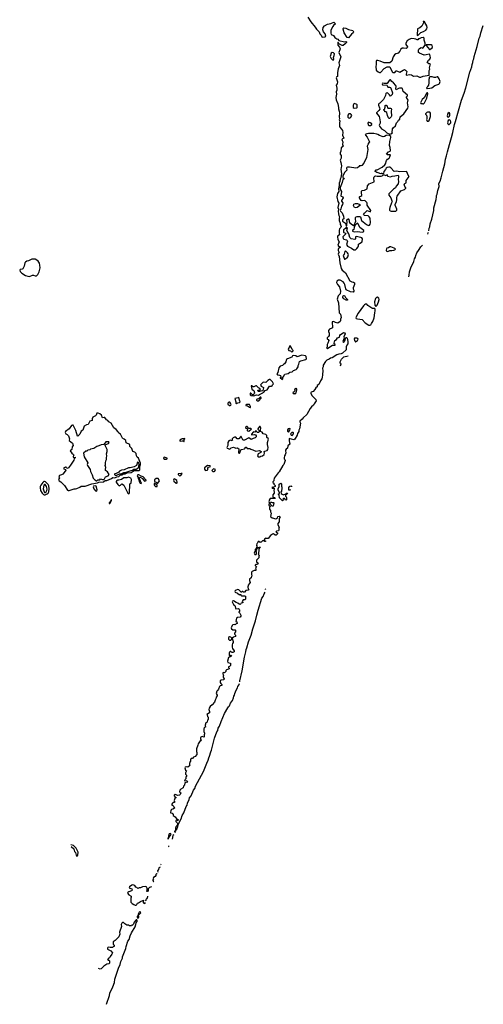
# Model space of a CAD drawing. Extents: x 2293830 to 2387798, y 66850 to 233222.
# Tile 1 of 192: x 2320547 to 2330737, y 66850 to 88515. Entities that reach past the tile are written whole.
import ezdxf

# ---------------------------------------------------------------- set-up
doc = ezdxf.new("R2010")
doc.units = 0

msp = doc.modelspace()

# ---------------------------------------------------------------- linework, layer by layer
at = {"layer": '0CON05XD'}
for points in [[(2326881, 88571), (2326946, 88465), (2327045, 88353), (2327068, 88305), (2327126, 88246), (2327147, 88205), (2327172, 88175), (2327188, 88138), (2327205, 88131), (2327255, 88139), (2327276, 88154), (2327261, 88201), (2327223, 88245), (2327208, 88295), (2327216, 88344), (2327248, 88382), (2327315, 88414), (2327385, 88429), (2327455, 88458), (2327460, 88455), (2327490, 88425), (2327442, 88388), (2327433, 88365), (2327383, 88287)], [(2329285, 88170), (2329305, 88172), (2329364, 88236), (2329424, 88256), (2329474, 88286), (2329493, 88315), (2329500, 88345), (2329495, 88380), (2329450, 88455), (2329450, 88465), (2329437, 88477), (2329412, 88475), (2329422, 88445), (2329387, 88373), (2329342, 88335), (2329293, 88315), (2329283, 88175), (2329285, 88170)], [(2327383, 88287), (2327386, 88215), (2327395, 88186), (2327446, 88166), (2327475, 88122), (2327515, 88090), (2327538, 88088), (2327565, 88060), (2327685, 88030), (2327716, 88036), (2327732, 88025), (2327732, 88015), (2327704, 87985), (2327655, 87947), (2327635, 87948), (2327573, 87973), (2327562, 87982), (2327548, 88018), (2327540, 88015), (2327542, 87955), (2327575, 87910), (2327588, 87875), (2327585, 87850), (2327560, 87795), (2327607, 87695), (2327564, 87566), (2327574, 87505), (2327544, 87435), (2327530, 87355), (2327534, 87275), (2327530, 87265), (2327507, 87253), (2327500, 87235), (2327532, 87145), (2327528, 87105), (2327504, 87075), (2327516, 87005), (2327516, 86965), (2327506, 86925), (2327511, 86875), (2327498, 86805), (2327504, 86754), (2327542, 86662), (2327554, 86585), (2327551, 86555), (2327571, 86505), (2327579, 86455), (2327569, 86375), (2327576, 86335), (2327568, 86315), (2327587, 86285), (2327574, 86246), (2327576, 86165), (2327581, 86151), (2327624, 86105), (2327641, 86075), (2327649, 86035), (2327644, 85975), (2327673, 85905), (2327641, 85890), (2327631, 85875), (2327634, 85855), (2327651, 85825), (2327646, 85765), (2327654, 85735), (2327646, 85715), (2327613, 85697), (2327604, 85625), (2327591, 85585), (2327593, 85555), (2327614, 85525), (2327610, 85465), (2327592, 85425), (2327608, 85375), (2327618, 85302), (2327616, 85256), (2327606, 85224), (2327618, 85125), (2327611, 85085), (2327606, 85035), (2327588, 85002), (2327584, 84955), (2327569, 84921), (2327569, 84865), (2327558, 84795), (2327561, 84735), (2327532, 84688), (2327518, 84615), (2327539, 84515), (2327559, 84475), (2327538, 84385), (2327552, 84345), (2327545, 84305), (2327553, 84243), (2327561, 84205), (2327577, 84175), (2327571, 84145), (2327572, 84095), (2327591, 84035), (2327591, 84005), (2327606, 83985), (2327612, 83965), (2327605, 83941), (2327578, 83912), (2327568, 83885), (2327568, 83825), (2327578, 83782), (2327543, 83757), (2327535, 83735), (2327539, 83675), (2327572, 83625), (2327541, 83555), (2327552, 83532), (2327573, 83523), (2327590, 83515), (2327593, 83505), (2327558, 83482), (2327546, 83464), (2327547, 83435), (2327569, 83395), (2327551, 83375), (2327548, 83355), (2327566, 83306), (2327584, 83164), (2327610, 83040), (2327635, 83005), (2327666, 82985), (2327705, 82948), (2327805, 82769), (2327845, 82746), (2327885, 82737), (2327903, 82723), (2327909, 82685), (2327877, 82615), (2327878, 82595), (2327892, 82565), (2327892, 82545), (2327875, 82522), (2327815, 82528), (2327725, 82573), (2327713, 82595), (2327696, 82686), (2327681, 82721), (2327658, 82748), (2327592, 82782), (2327555, 82785), (2327518, 82762), (2327512, 82732), (2327529, 82685), (2327575, 82635), (2327599, 82545), (2327593, 82485), (2327549, 82441), (2327525, 82365), (2327557, 82287), (2327571, 82065), (2327597, 82035), (2327609, 81995), (2327610, 81965), (2327596, 81925), (2327599, 81891), (2327592, 81875), (2327542, 81838), (2327491, 81851), (2327445, 81872), (2327418, 81865), (2327422, 81735), (2327410, 81725), (2327355, 81705), (2327332, 81675), (2327334, 81655), (2327352, 81615), (2327350, 81565), (2327338, 81542), (2327308, 81515), (2327308, 81495), (2327310, 81485), (2327330, 81475), (2327342, 81455), (2327322, 81395), (2327303, 81365), (2327308, 81315), (2327290, 81285), (2327315, 81280), (2327406, 81344), (2327425, 81350), (2327475, 81350), (2327482, 81355), (2327483, 81365), (2327462, 81382), (2327456, 81395), (2327463, 81427), (2327477, 81453), (2327508, 81475), (2327535, 81511), (2327575, 81529), (2327587, 81565), (2327600, 81585), (2327655, 81626), (2327665, 81630), (2327684, 81624), (2327698, 81605), (2327674, 81536), (2327678, 81505), (2327653, 81435), (2327655, 81420), (2327665, 81410), (2327695, 81448), (2327715, 81520), (2327735, 81520), (2327747, 81507), (2327763, 81435), (2327758, 81385), (2327735, 81352), (2327720, 81315), (2327722, 81248), (2327642, 81175), (2327615, 81161), (2327565, 81157), (2327515, 81142), (2327415, 81077), (2327375, 81070), (2327352, 81045), (2327299, 81021), (2327267, 80993), (2327218, 80912), (2327216, 80875), (2327202, 80845), (2327212, 80785), (2327200, 80705), (2327199, 80635), (2327191, 80609), (2327159, 80565), (2327119, 80491), (2327088, 80465), (2327084, 80435), (2327053, 80417), (2327032, 80375), (2326996, 80335), (2326954, 80316), (2326946, 80305), (2326948, 80288), (2326979, 80239), (2327057, 80155), (2327060, 80125), (2327017, 80063), (2327005, 80032), (2326962, 79998), (2326932, 79958), (2326856, 79825), (2326775, 79755), (2326757, 79723), (2326708, 79682), (2326704, 79665), (2326716, 79634), (2326694, 79515), (2326682, 79485), (2326686, 79455), (2326655, 79413), (2326643, 79375), (2326592, 79285), (2326575, 79271), (2326518, 79282), (2326472, 79298), (2326467, 79245), (2326482, 79175), (2326442, 79138), (2326432, 79085), (2326403, 79067), (2326387, 79045), (2326386, 79025), (2326396, 78985), (2326382, 78938), (2326367, 78915), (2326359, 78875), (2326361, 78855), (2326377, 78835), (2326380, 78815), (2326354, 78726), (2326332, 78705), (2326251, 78569), (2326227, 78545), (2326143, 78425), (2326130, 78385), (2326130, 78365), (2326112, 78345), (2326113, 78333), (2326130, 78315), (2326130, 78295), (2326160, 78265), (2326160, 78245), (2326122, 78228), (2326115, 78220), (2326105, 78230), (2326090, 78225), (2326095, 78210), (2326135, 78210), (2326140, 78205), (2326140, 78175), (2326130, 78165), (2326130, 78145), (2326140, 78135), (2326140, 78095), (2326113, 78057), (2326110, 78015), (2326125, 78000), (2326155, 78000), (2326160, 77985), (2326155, 77980), (2326053, 77977), (2326030, 77945), (2326030, 77925), (2326022, 77915), (2326030, 77895), (2326030, 77855), (2326020, 77845), (2326020, 77825), (2326050, 77815), (2326050, 77805), (2326040, 77795), (2326040, 77745), (2326060, 77715), (2326060, 77685), (2326070, 77675), (2326072, 77655), (2326060, 77585), (2326095, 77552), (2326175, 77530), (2326193, 77537), (2326210, 77555), (2326220, 77585), (2326255, 77590), (2326270, 77575), (2326253, 77537), (2326252, 77465), (2326224, 77426), (2326220, 77405), (2326248, 77345), (2326240, 77335), (2326242, 77288), (2326235, 77270), (2326195, 77260), (2326180, 77245), (2326195, 77240), (2326210, 77225), (2326210, 77205), (2326200, 77195), (2326200, 77185), (2326185, 77170), (2326165, 77170), (2326125, 77200), (2326105, 77198), (2326057, 77165), (2326005, 77100), (2325975, 77100), (2325965, 77110), (2325930, 77085), (2325920, 77065), (2325920, 77050), (2325945, 77050), (2325950, 77045), (2325948, 77032), (2325932, 77032), (2325920, 77050), (2325885, 77050), (2325855, 77020), (2325845, 77020), (2325835, 77010), (2325805, 77030), (2325785, 77030), (2325768, 76992), (2325760, 76985), (2325750, 76955), (2325753, 76943), (2325770, 76925), (2325760, 76915), (2325748, 76882), (2325720, 76855), (2325722, 76825), (2325700, 76775), (2325715, 76750), (2325742, 76748), (2325752, 76765), (2325752, 76795), (2325740, 76835), (2325757, 76853), (2325762, 76878), (2325785, 76900), (2325805, 76900), (2325815, 76910), (2325840, 76905), (2325812, 76878), (2325802, 76855), (2325798, 76762), (2325790, 76755), (2325810, 76735), (2325810, 76725), (2325800, 76715), (2325800, 76675), (2325750, 76625), (2325752, 76582), (2325765, 76570), (2325778, 76568), (2325788, 76555), (2325775, 76530), (2325735, 76530), (2325720, 76515), (2325720, 76505), (2325750, 76475), (2325747, 76463), (2325730, 76445), (2325740, 76435), (2325740, 76395), (2325698, 76392), (2325655, 76370), (2325643, 76357), (2325640, 76305), (2325648, 76295), (2325636, 76234), (2325600, 76205), (2325600, 76175), (2325612, 76128), (2325570, 76075), (2325570, 76055), (2325560, 76035), (2325562, 76018)], [(2327775, 88113), (2327744, 88124), (2327680, 88225), (2327659, 88305), (2327660, 88320), (2327674, 88336), (2327715, 88329), (2327775, 88301), (2327870, 88275), (2327880, 88265), (2327886, 88245), (2327877, 88225), (2327842, 88198), (2327775, 88113)], [(2329540, 83869), (2329544, 83925), (2329559, 83955), (2329570, 84025), (2329607, 84125), (2329653, 84315), (2329649, 84375), (2329701, 84555), (2329710, 84615), (2329709, 84645), (2329725, 84675), (2329739, 84755), (2329765, 84842), (2329763, 84907), (2329792, 84958), (2329814, 85035), (2329846, 85185), (2329891, 85345), (2329904, 85445), (2329930, 85520), (2329947, 85605), (2329998, 85772), (2330035, 85925), (2330071, 86035), (2330105, 86208), (2330127, 86273), (2330257, 86743), (2330316, 86895), (2330353, 87015), (2330445, 87359), (2330483, 87477), (2330491, 87525), (2330510, 87575), (2330514, 87625), (2330528, 87655), (2330537, 87705), (2330606, 87925), (2330649, 88105), (2330668, 88152), (2330684, 88225), (2330737, 88389)], [(2329338, 87248), (2329365, 87252), (2329415, 87272), (2329548, 87292), (2329550, 87395), (2329562, 87425), (2329557, 87455), (2329570, 87515), (2329578, 87525), (2329555, 87540), (2329542, 87542), (2329500, 87575), (2329532, 87625), (2329561, 87649), (2329576, 87684), (2329572, 87715), (2329559, 87749), (2329545, 87757), (2329485, 87739), (2329435, 87736), (2329332, 87775), (2329316, 87795), (2329312, 87845), (2329321, 87869), (2329335, 87882), (2329375, 87900), (2329405, 87890), (2329460, 87955), (2329462, 87995), (2329438, 88065), (2329436, 88106), (2329415, 88122), (2329375, 88118), (2329325, 88090), (2329315, 88090), (2329295, 88070), (2329285, 88070), (2329255, 88088), (2329215, 88096), (2329155, 88098), (2329105, 88082), (2329065, 88050), (2329034, 87995), (2329036, 87965), (2329070, 87915), (2329062, 87895), (2329045, 87883), (2328985, 87890), (2328955, 87886), (2328927, 87863), (2328906, 87825), (2328863, 87777), (2328845, 87767), (2328815, 87762), (2328785, 87739), (2328754, 87695), (2328724, 87605), (2328685, 87566), (2328555, 87566), (2328470, 87605), (2328417, 87617), (2328393, 87615), (2328384, 87605), (2328381, 87525), (2328373, 87483), (2328383, 87403), (2328430, 87365), (2328455, 87352), (2328475, 87353), (2328559, 87441), (2328622, 87478), (2328669, 87479), (2328684, 87474), (2328693, 87463), (2328733, 87365), (2328751, 87351), (2328795, 87350), (2328825, 87386), (2328833, 87387), (2328885, 87364), (2328905, 87363), (2328976, 87405), (2329006, 87416), (2329030, 87405), (2329053, 87375), (2329040, 87315), (2329044, 87294), (2329125, 87306), (2329159, 87299), (2329205, 87274), (2329275, 87280), (2329338, 87248)], [(2329565, 87860), (2329618, 87902), (2329623, 87915), (2329613, 87945), (2329595, 87959), (2329482, 87958), (2329480, 87945), (2329515, 87900), (2329555, 87860), (2329565, 87860)], [(2327435, 87625), (2327445, 87632), (2327450, 87645), (2327445, 87682), (2327462, 87725), (2327465, 87765), (2327447, 87787), (2327415, 87790), (2327394, 87776), (2327372, 87702), (2327393, 87663), (2327421, 87631), (2327435, 87625)], [(2328685, 85998), (2328705, 86002), (2328740, 86025), (2328732, 86035), (2328745, 86110), (2328757, 86133), (2328805, 86180), (2328828, 86245), (2328858, 86275), (2328873, 86307), (2328901, 86329), (2328911, 86375), (2328993, 86445), (2329080, 86565), (2329086, 86595), (2329074, 86685), (2329089, 86745), (2329048, 86805), (2329048, 86815), (2329068, 86842), (2329070, 86855), (2328978, 86935), (2328964, 87004), (2328945, 87011), (2328895, 87009), (2328875, 87004), (2328824, 86974), (2328817, 86995), (2328824, 87045), (2328814, 87064), (2328764, 87124), (2328725, 87152), (2328695, 87192), (2328685, 87192), (2328665, 87178), (2328627, 87113), (2328558, 87108), (2328522, 87118), (2328517, 87105), (2328525, 87083), (2328614, 87074), (2328623, 87065), (2328638, 87028), (2328672, 87032), (2328695, 87020), (2328708, 87005), (2328738, 86905), (2328735, 86870), (2328695, 86830), (2328679, 86859), (2328635, 86903), (2328605, 86897), (2328595, 86888), (2328584, 86845), (2328545, 86762), (2328463, 86677), (2328445, 86670), (2328432, 86655), (2328433, 86635), (2328458, 86575), (2328462, 86548), (2328443, 86517), (2328388, 86465), (2328388, 86455), (2328445, 86387), (2328456, 86355), (2328472, 86265), (2328469, 86235), (2328449, 86195), (2328459, 86169), (2328501, 86115), (2328564, 86075), (2328615, 86026), (2328685, 85998)], [(2329505, 86990), (2329512, 86998), (2329565, 87010), (2329606, 87014), (2329675, 87068), (2329757, 87093), (2329775, 87110), (2329788, 87155), (2329768, 87215), (2329740, 87255), (2329725, 87258), (2329686, 87244), (2329655, 87243), (2329616, 87256), (2329575, 87260), (2329562, 87268), (2329560, 87255), (2329550, 87245), (2329550, 87215), (2329540, 87205), (2329540, 87125), (2329530, 87075), (2329510, 87045), (2329510, 87035), (2329492, 87015), (2329493, 87003), (2329505, 86990)], [(2329425, 86660), (2329445, 86682), (2329498, 86785), (2329520, 86885), (2329512, 86902), (2329498, 86902), (2329487, 86893), (2329436, 86794), (2329397, 86755), (2329358, 86685), (2329365, 86672), (2329395, 86670), (2329405, 86660), (2329425, 86660)], [(2327898, 86568), (2327955, 86574), (2327968, 86585), (2327968, 86638), (2327955, 86652), (2327905, 86667), (2327895, 86662), (2327878, 86632), (2327880, 86585), (2327898, 86568)], [(2328665, 86340), (2328652, 86355), (2328631, 86405), (2328616, 86476), (2328597, 86487), (2328575, 86490), (2328570, 86505), (2328550, 86525), (2328552, 86538), (2328570, 86555), (2328570, 86575), (2328580, 86585), (2328583, 86627), (2328594, 86636), (2328605, 86636), (2328620, 86625), (2328641, 86571), (2328695, 86567), (2328715, 86558), (2328722, 86545), (2328714, 86505), (2328722, 86395), (2328713, 86375), (2328675, 86341), (2328665, 86340)], [(2329505, 86280), (2329525, 86282), (2329545, 86300), (2329577, 86385), (2329578, 86455), (2329565, 86480), (2329535, 86482), (2329513, 86477), (2329495, 86470), (2329470, 86445), (2329470, 86435), (2329487, 86417), (2329498, 86375), (2329498, 86335), (2329490, 86315), (2329493, 86293), (2329505, 86280)], [(2329975, 86372), (2329995, 86391), (2330002, 86415), (2330000, 86450), (2329985, 86470), (2329955, 86454), (2329941, 86401), (2329947, 86377), (2329975, 86372)], [(2327805, 86350), (2327830, 86375), (2327830, 86385), (2327848, 86405), (2327835, 86430), (2327825, 86430), (2327815, 86440), (2327785, 86440), (2327760, 86415), (2327760, 86385), (2327763, 86373), (2327782, 86352), (2327805, 86350)], [(2328255, 86184), (2328286, 86205), (2328284, 86224), (2328251, 86245), (2328213, 86257), (2328200, 86235), (2328203, 86203), (2328218, 86188), (2328255, 86184)], [(2329975, 86210), (2329985, 86211), (2330022, 86245), (2330027, 86265), (2330015, 86299), (2329985, 86313), (2329966, 86294), (2329951, 86245), (2329956, 86225), (2329975, 86210)], [(2327725, 83970), (2327736, 83984), (2327738, 84015), (2327747, 84045), (2327738, 84112), (2327765, 84130), (2327775, 84130), (2327782, 84122), (2327786, 84075), (2327799, 84055), (2327865, 83998), (2327885, 83989), (2327899, 83991), (2327936, 84085), (2327929, 84125), (2327931, 84165), (2327942, 84178), (2327965, 84184), (2328015, 84186), (2328036, 84176), (2328063, 84095), (2328168, 84008), (2328215, 83988), (2328235, 83996), (2328251, 84015), (2328256, 84044), (2328247, 84145), (2328230, 84180), (2328205, 84201), (2328128, 84208), (2328107, 84225), (2328127, 84255), (2328185, 84313), (2328255, 84290), (2328262, 84315), (2328184, 84433), (2328183, 84475), (2328175, 84492), (2328138, 84528), (2328115, 84534), (2328075, 84529), (2328055, 84538), (2328035, 84556), (2328016, 84595), (2328013, 84615), (2328024, 84626), (2328045, 84632), (2328065, 84643), (2328070, 84655), (2328057, 84705), (2328062, 84745), (2328075, 84757), (2328125, 84766), (2328185, 84794), (2328195, 84858), (2328226, 84904), (2328341, 84949), (2328334, 85035), (2328340, 85055), (2328355, 85073), (2328375, 85080), (2328407, 85073), (2328495, 85072), (2328528, 85085), (2328545, 85110), (2328593, 85087), (2328607, 85093), (2328615, 85110), (2328625, 85102), (2328633, 85073), (2328695, 85058), (2328735, 85075), (2328795, 85080), (2328865, 85096), (2328872, 85082), (2328874, 85055), (2328864, 84996), (2328877, 84955), (2328865, 84906), (2328821, 84849), (2328804, 84815), (2328765, 84786), (2328660, 84685), (2328664, 84655), (2328705, 84594), (2328729, 84531), (2328732, 84515), (2328716, 84485), (2328684, 84384), (2328674, 84345), (2328675, 84320), (2328688, 84308), (2328715, 84302), (2328805, 84298), (2328815, 84300), (2328840, 84325), (2328840, 84345), (2328801, 84435), (2328799, 84455), (2328833, 84505), (2328840, 84555), (2328836, 84605), (2328843, 84635), (2328925, 84748), (2329005, 84776), (2329036, 84805), (2329037, 84815), (2329011, 84845), (2328996, 84895), (2329010, 84910), (2329040, 84925), (2329044, 84975), (2329111, 85065), (2329084, 85095), (2329058, 85165), (2329045, 85176), (2328905, 85165), (2328832, 85182), (2328775, 85177), (2328705, 85257), (2328685, 85271), (2328658, 85272), (2328625, 85262), (2328605, 85248), (2328590, 85215), (2328552, 85175), (2328542, 85128), (2328535, 85120), (2328515, 85130), (2328495, 85130), (2328485, 85122), (2328425, 85148), (2328395, 85152), (2328374, 85164), (2328363, 85175), (2328363, 85185), (2328385, 85210), (2328405, 85212), (2328515, 85273), (2328576, 85324), (2328590, 85345), (2328612, 85415), (2328635, 85448), (2328665, 85467), (2328686, 85495), (2328695, 85540), (2328635, 85540), (2328610, 85555), (2328650, 85605), (2328687, 85623), (2328698, 85635), (2328691, 85705), (2328679, 85745), (2328684, 85837), (2328708, 85925), (2328702, 85945), (2328679, 85969), (2328665, 85973), (2328605, 85966), (2328565, 85942), (2328534, 85936), (2328455, 85967), (2328421, 85991), (2328399, 85999), (2328329, 86009), (2328215, 86013), (2328175, 86006), (2328144, 85985), (2328146, 85975), (2328187, 85927), (2328233, 85827), (2328208, 85792), (2328208, 85775), (2328188, 85735), (2328196, 85655), (2328171, 85485), (2328112, 85355), (2328065, 85308), (2328045, 85300), (2328012, 85298), (2328010, 85285), (2327974, 85256), (2327935, 85250), (2327795, 85273), (2327755, 85270), (2327740, 85260), (2327732, 85245), (2327735, 85205), (2327687, 85155), (2327653, 85075), (2327653, 85043), (2327673, 85025), (2327676, 85015), (2327648, 84995), (2327638, 84935), (2327591, 84819), (2327589, 84795), (2327595, 84772), (2327623, 84735), (2327605, 84642), (2327615, 84628), (2327649, 84619), (2327659, 84595), (2327621, 84535), (2327623, 84523), (2327651, 84485), (2327645, 84445), (2327617, 84413), (2327609, 84351), (2327588, 84315), (2327595, 84300), (2327635, 84266), (2327664, 84195), (2327670, 84135), (2327640, 84115), (2327642, 84085), (2327710, 84035), (2327725, 83970)], [(2327935, 84376), (2327903, 84385), (2327881, 84425), (2327893, 84455), (2327925, 84469), (2327955, 84470), (2327975, 84468), (2328020, 84445), (2328030, 84435), (2328026, 84424), (2327965, 84384), (2327935, 84376)], [(2327888, 83448), (2327925, 83454), (2327961, 83479), (2327986, 83515), (2327994, 83535), (2327997, 83575), (2328015, 83591), (2328076, 83624), (2328081, 83695), (2328065, 83714), (2328045, 83723), (2327945, 83746), (2327927, 83735), (2327926, 83694), (2327912, 83678), (2327830, 83695), (2327803, 83723), (2327778, 83805), (2327743, 83863), (2327740, 83875), (2327750, 83925), (2327735, 83940), (2327725, 83940), (2327709, 83921), (2327667, 83893), (2327665, 83842), (2327675, 83830), (2327706, 83816), (2327712, 83805), (2327653, 83737), (2327655, 83703), (2327672, 83682), (2327728, 83668), (2327746, 83656), (2327750, 83645), (2327733, 83565), (2327752, 83532), (2327840, 83485), (2327888, 83448)], [(2328075, 83842), (2328095, 83845), (2328111, 83855), (2328111, 83875), (2328021, 83945), (2327989, 84025), (2327975, 84036), (2327960, 84030), (2327913, 83987), (2327898, 83942), (2327894, 83896), (2327860, 83875), (2327865, 83860), (2327897, 83847), (2327975, 83852), (2328075, 83842)], [(2329518, 83799), (2329523, 83825), (2329532, 83841)], [(2327695, 83242), (2327712, 83258), (2327746, 83275), (2327758, 83295), (2327771, 83345), (2327769, 83365), (2327754, 83385), (2327705, 83430), (2327690, 83415), (2327676, 83355), (2327657, 83325), (2327683, 83243), (2327695, 83242)], [(2328635, 83417), (2328655, 83424), (2328685, 83434), (2328726, 83434), (2328770, 83445), (2328795, 83453), (2328806, 83466), (2328795, 83482), (2328780, 83490), (2328705, 83516), (2328685, 83517), (2328657, 83493), (2328615, 83486), (2328611, 83475), (2328602, 83445), (2328605, 83432), (2328615, 83422), (2328635, 83417)], [(2329100, 82854), (2329110, 82895), (2329114, 82966), (2329143, 83055), (2329207, 83193), (2329222, 83255), (2329244, 83286), (2329251, 83325), (2329277, 83385), (2329316, 83435), (2329365, 83520), (2329403, 83551)], [(2320765, 82863), (2320825, 82896), (2320848, 82895), (2320885, 82876), (2320918, 82882), (2320944, 82905), (2320977, 82965), (2320994, 83056), (2320992, 83115), (2320982, 83155), (2320955, 83198), (2320925, 83223), (2320885, 83246), (2320816, 83244), (2320742, 83208), (2320705, 83199), (2320675, 83180), (2320660, 83165), (2320642, 83088), (2320616, 83034), (2320598, 83022), (2320555, 83019), (2320547, 83005), (2320556, 82975), (2320595, 82934), (2320675, 82884), (2320725, 82868), (2320765, 82863)], [(2327745, 82341), (2327725, 82342), (2327675, 82376), (2327653, 82405), (2327650, 82425), (2327655, 82442), (2327675, 82449), (2327685, 82445), (2327709, 82399), (2327752, 82355), (2327753, 82345), (2327745, 82341)], [(2328375, 82207), (2328385, 82209), (2328403, 82235), (2328435, 82308), (2328448, 82355), (2328442, 82385), (2328405, 82406), (2328388, 82402), (2328370, 82380), (2328343, 82305), (2328356, 82235), (2328375, 82207)], [(2328245, 81793), (2328266, 81804), (2328283, 81827), (2328308, 81872), (2328337, 81953), (2328352, 82068), (2328363, 82105), (2328364, 82145), (2328355, 82160), (2328305, 82161), (2328285, 82168), (2328199, 82225), (2328174, 82254), (2328145, 82253), (2328125, 82240), (2328105, 82217), (2327985, 82055), (2327955, 82005), (2327937, 81955), (2327945, 81942), (2327972, 81932), (2328075, 81920), (2328139, 81848), (2328224, 81794), (2328245, 81793)], [(2327935, 81424), (2327947, 81443), (2327975, 81458), (2327984, 81485), (2327977, 81495), (2327955, 81504), (2327905, 81506), (2327899, 81495), (2327903, 81455), (2327925, 81428), (2327935, 81424)], [(2326525, 81202), (2326535, 81203), (2326560, 81225), (2326558, 81235), (2326539, 81255), (2326522, 81295), (2326495, 81338), (2326485, 81338), (2326447, 81255), (2326465, 81237), (2326496, 81226), (2326525, 81202)], [(2326315, 80600), (2326330, 80615), (2326330, 80625), (2326320, 80635), (2326322, 80648), (2326343, 80667), (2326375, 80718), (2326445, 80733), (2326485, 80757), (2326535, 80769), (2326568, 80795), (2326624, 80816), (2326639, 80831), (2326670, 80875), (2326670, 80905), (2326686, 80934), (2326700, 80995), (2326725, 81011), (2326838, 81035), (2326850, 81055), (2326846, 81106), (2326826, 81116), (2326745, 81130), (2326645, 81098), (2326615, 81120), (2326557, 81123), (2326544, 81116), (2326525, 81087), (2326435, 81056), (2326410, 81040), (2326402, 81025), (2326397, 80985), (2326371, 80939), (2326342, 80925), (2326320, 80905), (2326275, 80888), (2326246, 80854), (2326220, 80755), (2326198, 80725), (2326215, 80698), (2326256, 80696), (2326278, 80685), (2326290, 80655), (2326270, 80635), (2326270, 80625), (2326298, 80618), (2326302, 80602), (2326315, 80600)], [(2327604, 80896), (2327600, 80905), (2327610, 80945), (2327590, 80955), (2327590, 80985), (2327624, 81045), (2327655, 81085), (2327675, 81098), (2327767, 81121)], [(2325695, 80242), (2325753, 80257), (2325795, 80254), (2325815, 80271), (2325890, 80305), (2325905, 80320), (2325915, 80320), (2325945, 80358), (2325986, 80374), (2326035, 80448), (2326045, 80452), (2326082, 80448), (2326095, 80460), (2326107, 80483), (2326128, 80502), (2326105, 80548), (2326056, 80596), (2326035, 80599), (2325998, 80575), (2325955, 80532), (2325915, 80542), (2325890, 80530), (2325849, 80491), (2325841, 80475), (2325853, 80453), (2325904, 80425), (2325906, 80414), (2325892, 80358), (2325882, 80348), (2325826, 80334), (2325795, 80332), (2325780, 80345), (2325780, 80355), (2325788, 80362), (2325835, 80360), (2325837, 80375), (2325825, 80400), (2325798, 80415), (2325755, 80460), (2325735, 80462), (2325695, 80437), (2325675, 80437), (2325645, 80460), (2325635, 80458), (2325649, 80385), (2325656, 80376), (2325695, 80358), (2325709, 80305), (2325704, 80286), (2325675, 80260), (2325662, 80262), (2325625, 80300), (2325615, 80300), (2325610, 80295), (2325613, 80263), (2325633, 80243), (2325695, 80242)], [(2326605, 80280), (2326627, 80305), (2326642, 80368), (2326635, 80390), (2326625, 80398), (2326590, 80375), (2326592, 80345), (2326587, 80333), (2326550, 80305), (2326555, 80290), (2326585, 80290), (2326595, 80280), (2326605, 80280)], [(2325305, 80070), (2325315, 80072), (2325345, 80088), (2325380, 80095), (2325392, 80105), (2325378, 80145), (2325365, 80210), (2325352, 80198), (2325278, 80182), (2325300, 80105), (2325300, 80075), (2325305, 80070)], [(2325805, 80130), (2325853, 80185), (2325857, 80197), (2325849, 80209), (2325835, 80210), (2325794, 80176), (2325764, 80166), (2325752, 80155), (2325750, 80145), (2325765, 80132), (2325805, 80130)], [(2325175, 80026), (2325185, 80031), (2325192, 80045), (2325188, 80065), (2325165, 80097), (2325155, 80102), (2325145, 80100), (2325125, 80080), (2325123, 80055), (2325155, 80028), (2325175, 80026)], [(2325615, 79980), (2325620, 79985), (2325618, 80005), (2325597, 80047), (2325535, 80048), (2325515, 80040), (2325518, 80025), (2325556, 80016), (2325595, 79988), (2325615, 79980)], [(2321615, 78153), (2321635, 78153), (2321745, 78193), (2321775, 78190), (2321803, 78197), (2321870, 78230), (2321895, 78250), (2321955, 78248), (2321985, 78252), (2322135, 78304), (2322254, 78326), (2322285, 78342), (2322391, 78349), (2322425, 78378), (2322465, 78375), (2322562, 78418), (2322595, 78439), (2322635, 78431), (2322683, 78457), (2322725, 78460), (2322755, 78490), (2322791, 78499), (2322825, 78520), (2322865, 78519), (2322908, 78545), (2322995, 78553), (2323065, 78596), (2323165, 78593), (2323190, 78610), (2323189, 78635), (2323188, 78685), (2323201, 78729), (2323200, 78760), (2323157, 78867), (2323129, 78889), (2323115, 78916), (2323110, 78970), (2323079, 78999), (2323036, 79015), (2323011, 79081), (2322969, 79125), (2322965, 79164), (2322884, 79205), (2322882, 79255), (2322846, 79286), (2322816, 79296), (2322806, 79305), (2322760, 79395), (2322725, 79415), (2322712, 79445), (2322665, 79495), (2322615, 79535), (2322557, 79637), (2322505, 79669), (2322485, 79695), (2322455, 79713), (2322420, 79760), (2322405, 79765), (2322365, 79756), (2322342, 79812), (2322309, 79839), (2322269, 79859), (2322245, 79857), (2322228, 79815), (2322215, 79800), (2322153, 79767), (2322136, 79735), (2322138, 79692), (2322088, 79682), (2322051, 79609), (2322015, 79598), (2321967, 79573), (2321934, 79485), (2321900, 79460), (2321865, 79395), (2321825, 79351), (2321814, 79354), (2321784, 79474), (2321731, 79581), (2321720, 79590), (2321705, 79592), (2321685, 79585), (2321631, 79509), (2321554, 79455), (2321549, 79435), (2321561, 79401), (2321593, 79385), (2321620, 79355), (2321642, 79295), (2321631, 79265), (2321633, 79253), (2321707, 79195), (2321723, 79145), (2321700, 79115), (2321691, 79059), (2321658, 79025), (2321691, 78975), (2321731, 78951), (2321737, 78935), (2321722, 78905), (2321725, 78887), (2321735, 78881), (2321765, 78887), (2321767, 78875), (2321746, 78855), (2321735, 78821), (2321666, 78714), (2321616, 78654), (2321602, 78645), (2321585, 78643), (2321565, 78666), (2321555, 78667), (2321507, 78645), (2321516, 78635), (2321551, 78621), (2321559, 78605), (2321522, 78548), (2321493, 78517), (2321465, 78497), (2321425, 78487), (2321411, 78475), (2321410, 78455), (2321418, 78435), (2321400, 78395), (2321411, 78371), (2321449, 78345), (2321535, 78264), (2321594, 78164), (2321615, 78153)], [(2325825, 78893), (2325845, 78913), (2325885, 78921), (2325919, 78945), (2325930, 78975), (2325920, 79015), (2325935, 79024), (2325986, 79034), (2326002, 79055), (2326008, 79102), (2325996, 79164), (2325996, 79215), (2326016, 79285), (2326011, 79302), (2325977, 79325), (2325981, 79365), (2325975, 79376), (2325955, 79390), (2325902, 79402), (2325875, 79437), (2325842, 79452), (2325838, 79485), (2325850, 79525), (2325830, 79565), (2325820, 79565), (2325780, 79515), (2325780, 79505), (2325810, 79475), (2325812, 79448), (2325800, 79435), (2325770, 79435), (2325755, 79460), (2325735, 79470), (2325718, 79442), (2325685, 79443), (2325675, 79438), (2325641, 79395), (2325645, 79380), (2325706, 79386), (2325728, 79378), (2325744, 79355), (2325746, 79335), (2325725, 79311), (2325675, 79301), (2325635, 79277), (2325585, 79313), (2325485, 79260), (2325465, 79260), (2325449, 79269), (2325415, 79340), (2325405, 79347), (2325360, 79295), (2325355, 79290), (2325325, 79290), (2325297, 79327), (2325265, 79328), (2325240, 79315), (2325220, 79295), (2325220, 79275), (2325228, 79265), (2325220, 79245), (2325175, 79260), (2325141, 79249), (2325122, 79215), (2325122, 79145), (2325102, 79105), (2325104, 79084), (2325165, 79063), (2325198, 79092), (2325245, 79108), (2325295, 79088), (2325325, 79093), (2325345, 79090), (2325363, 79073), (2325356, 78995), (2325365, 78980), (2325375, 78977), (2325386, 78984), (2325408, 79052), (2325425, 79061), (2325490, 79075), (2325500, 79085), (2325502, 79098), (2325515, 79110), (2325525, 79110), (2325545, 79082), (2325565, 79077), (2325605, 79080), (2325625, 79064), (2325672, 79052), (2325685, 79040), (2325735, 79020), (2325816, 79034), (2325835, 79031), (2325851, 79015), (2325850, 78995), (2325790, 78965), (2325773, 78915), (2325785, 78894), (2325825, 78893)], [(2325585, 79461), (2325638, 79505), (2325640, 79515), (2325625, 79521), (2325585, 79521), (2325545, 79560), (2325535, 79564), (2325521, 79559), (2325507, 79535), (2325515, 79524), (2325551, 79511), (2325550, 79475), (2325556, 79466), (2325585, 79461)], [(2326455, 79440), (2326488, 79485), (2326490, 79515), (2326485, 79520), (2326450, 79515), (2326435, 79490), (2326435, 79460), (2326455, 79440)], [(2324155, 79230), (2324160, 79235), (2324162, 79278), (2324180, 79295), (2324175, 79300), (2324155, 79290), (2324115, 79292), (2324105, 79282), (2324063, 79265), (2324065, 79250), (2324075, 79238), (2324115, 79250), (2324137, 79247), (2324155, 79230)], [(2326535, 79368), (2326545, 79373), (2326562, 79405), (2326562, 79422), (2326555, 79433), (2326532, 79428), (2326498, 79405), (2326504, 79384), (2326515, 79372), (2326535, 79368)], [(2322235, 78367), (2322245, 78370), (2322265, 78390), (2322305, 78387), (2322325, 78413), (2322366, 78396), (2322395, 78399), (2322411, 78415), (2322431, 78459), (2322492, 78478), (2322512, 78505), (2322478, 78568), (2322430, 78595), (2322430, 78625), (2322442, 78665), (2322422, 78705), (2322432, 78728), (2322432, 78765), (2322442, 78805), (2322457, 78835), (2322454, 78874), (2322460, 78915), (2322452, 78965), (2322468, 79015), (2322467, 79057), (2322428, 79145), (2322427, 79163), (2322497, 79193), (2322511, 79215), (2322509, 79225), (2322495, 79229), (2322437, 79223), (2322402, 79178), (2322390, 79170), (2322335, 79159), (2322288, 79135), (2322245, 79123), (2322175, 79079), (2322106, 79064), (2322085, 79052), (2322047, 79043), (2322025, 79022), (2322002, 79018), (2321952, 78975), (2321962, 78898), (2322047, 78767), (2322033, 78725), (2322035, 78705), (2322095, 78615), (2322102, 78572), (2322143, 78503), (2322165, 78427), (2322195, 78390), (2322235, 78367)], [(2323775, 78843), (2323790, 78855), (2323785, 78870), (2323725, 78888), (2323708, 78872), (2323712, 78855), (2323725, 78844), (2323775, 78843)], [(2322685, 78494), (2322738, 78522), (2322776, 78524), (2322834, 78554), (2322865, 78555), (2322955, 78579), (2322995, 78599), (2323025, 78604), (2323055, 78623), (2323105, 78628), (2323142, 78645), (2323155, 78657), (2323173, 78725), (2323165, 78758), (2323155, 78770), (2323135, 78778), (2323114, 78705), (2323061, 78675), (2322975, 78653), (2322935, 78653), (2322845, 78609), (2322788, 78602), (2322741, 78579), (2322725, 78560), (2322670, 78530), (2322635, 78521), (2322629, 78515), (2322631, 78505), (2322642, 78495), (2322685, 78494)], [(2324635, 78596), (2324665, 78601), (2324679, 78611), (2324684, 78646), (2324695, 78670), (2324740, 78685), (2324735, 78700), (2324675, 78708), (2324606, 78654), (2324606, 78625), (2324622, 78602), (2324635, 78596)], [(2322945, 78083), (2322955, 78090), (2322960, 78105), (2322967, 78285), (2322975, 78308), (2323000, 78315), (2323002, 78395), (2322990, 78425), (2322955, 78438), (2322935, 78452), (2322903, 78437), (2322835, 78431), (2322781, 78398), (2322725, 78384), (2322695, 78384), (2322679, 78375), (2322666, 78355), (2322668, 78338), (2322705, 78288), (2322735, 78260), (2322765, 78270), (2322795, 78300), (2322808, 78298), (2322835, 78270), (2322925, 78100), (2322945, 78083)], [(2323215, 78313), (2323222, 78325), (2323220, 78335), (2323201, 78361), (2323182, 78415), (2323180, 78435), (2323193, 78447), (2323243, 78423), (2323281, 78371), (2323295, 78362), (2323330, 78375), (2323330, 78385), (2323260, 78455), (2323219, 78469), (2323165, 78500), (2323145, 78498), (2323135, 78490), (2323132, 78475), (2323150, 78445), (2323148, 78425), (2323167, 78387), (2323172, 78355), (2323192, 78315), (2323215, 78313)], [(2324065, 78478), (2324085, 78482), (2324118, 78528), (2324095, 78532), (2324030, 78525), (2324033, 78505), (2324055, 78483), (2324065, 78478)], [(2324825, 78573), (2324835, 78582), (2324848, 78618), (2324805, 78630), (2324770, 78595), (2324790, 78575), (2324825, 78573)], [(2321085, 78061), (2321105, 78063), (2321151, 78079), (2321171, 78099), (2321184, 78126), (2321193, 78193), (2321184, 78255), (2321169, 78285), (2321116, 78345), (2321094, 78356), (2321075, 78350), (2321057, 78333), (2321010, 78270), (2320999, 78245), (2320996, 78215), (2321007, 78155), (2321038, 78098), (2321067, 78067), (2321085, 78061)], [(2321105, 78114), (2321125, 78126), (2321145, 78152), (2321153, 78185), (2321137, 78245), (2321105, 78285), (2321095, 78289), (2321075, 78273), (2321061, 78195), (2321082, 78125), (2321094, 78114), (2321105, 78114)], [(2322245, 78140), (2322247, 78173), (2322228, 78248), (2322205, 78261), (2322166, 78254), (2322160, 78235), (2322175, 78190), (2322215, 78150), (2322245, 78140)], [(2323565, 78240), (2323570, 78265), (2323558, 78288), (2323545, 78290), (2323515, 78310), (2323502, 78308), (2323502, 78285), (2323512, 78265), (2323535, 78244), (2323565, 78240)], [(2323585, 78320), (2323620, 78365), (2323588, 78418), (2323545, 78420), (2323512, 78388), (2323510, 78355), (2323545, 78340), (2323565, 78320), (2323585, 78320)], [(2323995, 78313), (2324006, 78324), (2324011, 78339), (2324002, 78375), (2323975, 78399), (2323945, 78410), (2323935, 78406), (2323928, 78385), (2323933, 78363), (2323984, 78314), (2323995, 78313)], [(2326325, 77930), (2326260, 77995), (2326252, 78052), (2326230, 78075), (2326258, 78092), (2326260, 78115), (2326230, 78165), (2326228, 78192), (2326250, 78245), (2326253, 78297), (2326285, 78320), (2326300, 78305), (2326300, 78245), (2326310, 78235), (2326310, 78175), (2326300, 78165), (2326300, 78135), (2326290, 78125), (2326292, 78092), (2326313, 78073), (2326345, 78062), (2326398, 78082), (2326415, 78100), (2326430, 78095), (2326428, 78082), (2326415, 78070), (2326402, 78068), (2326390, 78055), (2326392, 78032), (2326420, 78005), (2326410, 77995), (2326408, 77952), (2326395, 77940), (2326382, 77952), (2326380, 77965), (2326368, 77978), (2326345, 77980), (2326330, 77965), (2326340, 77955), (2326340, 77945), (2326325, 77930)], [(2326497, 78172), (2326485, 78160), (2326460, 78165), (2326460, 78225), (2326482, 78248), (2326495, 78250), (2326505, 78260), (2326518, 78248), (2326520, 78236)], [(2322510, 77870), (2322525, 77872), (2322553, 77905), (2322566, 77934), (2322565, 77950), (2322555, 77948), (2322549, 77931), (2322511, 77885), (2322510, 77870)], [(2326115, 77810), (2326095, 77810), (2326072, 77832), (2326060, 77865), (2326050, 77875), (2326050, 77885), (2326062, 77898), (2326085, 77900), (2326095, 77890), (2326125, 77890), (2326130, 77885), (2326126, 77844), (2326115, 77810)], [(2325562, 76018), (2325570, 76005), (2325570, 75985), (2325580, 75975), (2325578, 75962), (2325518, 75952), (2325485, 75920), (2325465, 75920), (2325455, 75930), (2325435, 75930), (2325425, 75920), (2325415, 75920), (2325367, 75967), (2325345, 75980), (2325302, 75965), (2325280, 75950), (2325274, 75936), (2325285, 75920), (2325335, 75897), (2325375, 75860), (2325385, 75870), (2325405, 75870), (2325410, 75855), (2325425, 75840), (2325485, 75840), (2325507, 75827), (2325512, 75785), (2325508, 75762), (2325497, 75753), (2325462, 75748), (2325443, 75727), (2325440, 75705), (2325450, 75695), (2325448, 75682), (2325412, 75678), (2325408, 75662), (2325395, 75650), (2325370, 75655), (2325345, 75680), (2325308, 75688), (2325245, 75730), (2325225, 75722), (2325216, 75705), (2325243, 75645), (2325278, 75628), (2325301, 75551), (2325355, 75557), (2325372, 75545), (2325380, 75525), (2325380, 75495), (2325362, 75488), (2325360, 75475), (2325385, 75460), (2325408, 75415), (2325407, 75393), (2325395, 75370), (2325335, 75360), (2325312, 75345), (2325300, 75275), (2325320, 75265), (2325320, 75255), (2325330, 75245), (2325325, 75230), (2325305, 75220), (2325285, 75200), (2325265, 75208), (2325235, 75202), (2325218, 75185), (2325198, 75135), (2325202, 75115), (2325235, 75090), (2325285, 75090), (2325290, 75085), (2325288, 75045), (2325270, 75015), (2325270, 75005), (2325275, 74990), (2325300, 74965), (2325280, 74945), (2325245, 74928), (2325220, 74905), (2325230, 74855), (2325242, 74835), (2325242, 74808), (2325228, 74792), (2325218, 74762), (2325218, 74705), (2325225, 74680), (2325262, 74625), (2325260, 74605), (2325235, 74590), (2325215, 74590), (2325200, 74595), (2325185, 74610), (2325175, 74610), (2325160, 74595), (2325152, 74575), (2325153, 74533), (2325175, 74520), (2325185, 74530), (2325195, 74530), (2325200, 74515), (2325185, 74500), (2325137, 74483), (2325116, 74404), (2325124, 74374), (2325178, 74355), (2325183, 74335), (2325178, 74305), (2325155, 74280), (2325140, 74275), (2325140, 74255), (2325150, 74245), (2325150, 74235), (2325140, 74225), (2325092, 74208), (2325080, 74195), (2325078, 74172), (2325048, 74142), (2325035, 74150), (2325010, 74145), (2325010, 74125), (2325030, 74095), (2325030, 74085), (2325020, 74075), (2325020, 74045), (2325023, 74033), (2325040, 74015), (2325040, 74005), (2325027, 73993), (2324975, 73982), (2324952, 73965), (2324954, 73934), (2324967, 73907), (2324990, 73885), (2324990, 73865), (2324953, 73857), (2324937, 73843), (2324918, 73785), (2324893, 73757), (2324883, 73737), (2324867, 73687), (2324888, 73655), (2324890, 73635), (2324863, 73607), (2324857, 73573), (2324840, 73545), (2324830, 73495), (2324779, 73441), (2324730, 73405), (2324712, 73365), (2324707, 73335), (2324722, 73295), (2324720, 73265), (2324660, 73225), (2324667, 73217), (2324673, 73183), (2324690, 73165), (2324690, 73115), (2324678, 73102), (2324665, 73060), (2324638, 73042), (2324626, 72995), (2324630, 72945), (2324605, 72940), (2324594, 72904), (2324591, 72851), (2324610, 72815), (2324607, 72793), (2324600, 72785), (2324600, 72735), (2324595, 72730), (2324555, 72742), (2324531, 72729), (2324518, 72712), (2324520, 72685), (2324540, 72665), (2324525, 72650), (2324515, 72650), (2324470, 72585), (2324465, 72550), (2324430, 72475), (2324430, 72405), (2324440, 72395), (2324438, 72345), (2324405, 72302), (2324370, 72285), (2324348, 72262), (2324315, 72260), (2324310, 72255), (2324310, 72245), (2324300, 72235), (2324300, 72195), (2324290, 72185), (2324290, 72165), (2324282, 72155), (2324282, 72125), (2324290, 72115), (2324280, 72105), (2324280, 72095), (2324242, 72068), (2324205, 72072), (2324185, 72068), (2324173, 72057), (2324193, 72003), (2324210, 71985), (2324200, 71955), (2324190, 71945), (2324190, 71915), (2324210, 71895), (2324210, 71865), (2324200, 71855), (2324200, 71815), (2324182, 71798), (2324178, 71782), (2324170, 71775), (2324185, 71760), (2324192, 71768), (2324218, 71778), (2324238, 71748), (2324240, 71735), (2324173, 71727), (2324168, 71675), (2324148, 71652), (2324142, 71615), (2324090, 71585), (2324070, 71565), (2324060, 71525), (2324072, 71512), (2324090, 71505), (2324075, 71470), (2324060, 71455), (2324025, 71442), (2323966, 71466), (2323944, 71455), (2323944, 71434), (2323965, 71410), (2323978, 71408), (2323980, 71395), (2323960, 71375), (2323942, 71335), (2323950, 71315), (2323948, 71292), (2323923, 71287), (2323907, 71273), (2323890, 71255), (2323890, 71235), (2323910, 71225), (2323935, 71200), (2323950, 71165), (2323915, 71142), (2323885, 71140), (2323873, 71127), (2323870, 71105), (2323860, 71075), (2323865, 71060), (2323898, 71058), (2323920, 71025), (2323922, 71002), (2323965, 70972), (2324002, 70922), (2324030, 70915), (2324025, 70890), (2324012, 70892), (2324005, 70900), (2323980, 70895), (2323980, 70875), (2324010, 70845), (2324020, 70815), (2324000, 70785), (2323998, 70772), (2323980, 70755), (2323980, 70745), (2323970, 70735), (2323968, 70685), (2323950, 70655), (2323950, 70645), (2323965, 70640), (2323979, 70656)], [(2325388, 73942), (2325389, 73965), (2325434, 74185), (2325486, 74485), (2325520, 74605), (2325523, 74655), (2325540, 74695), (2325574, 74825), (2325635, 74970), (2325669, 75115), (2325729, 75285), (2325760, 75410), (2325788, 75525), (2325872, 75785), (2325895, 75820), (2325919, 75885), (2325939, 75919)], [(2325952, 75978), (2325951, 75985), (2325954, 75990)], [(2325185, 74860), (2325202, 74878), (2325210, 74905), (2325191, 74931), (2325155, 74937), (2325140, 74920), (2325134, 74884), (2325155, 74863), (2325185, 74860)], [(2323991, 70681), (2323998, 70705), (2324026, 70765), (2324028, 70802), (2324047, 70825), (2324058, 70862), (2324095, 70932), (2324118, 71005), (2324155, 71065), (2324206, 71205), (2324229, 71235), (2324234, 71275), (2324274, 71355), (2324278, 71392), (2324315, 71434), (2324367, 71563), (2324395, 71600), (2324413, 71647), (2324585, 71973), (2324663, 72153), (2324691, 72225), (2324701, 72275), (2324718, 72312), (2324745, 72409), (2324762, 72445), (2324826, 72706), (2324882, 72845), (2324900, 72875), (2324912, 72925), (2324941, 72969), (2324972, 73075), (2325052, 73248), (2325120, 73375), (2325135, 73398), (2325158, 73415), (2325183, 73477), (2325225, 73538), (2325250, 73595), (2325256, 73633), (2325269, 73655), (2325272, 73688), (2325292, 73728), (2325294, 73746), (2325334, 73815), (2325338, 73845), (2325360, 73875), (2325375, 73906)], [(2323805, 70482), (2323820, 70495), (2323822, 70518), (2323877, 70583), (2323869, 70599), (2323855, 70608), (2323835, 70602), (2323823, 70587), (2323810, 70515), (2323800, 70495), (2323805, 70482)], [(2323938, 70571), (2323935, 70580), (2323910, 70565), (2323896, 70483)], [(2321680, 70325), (2321734, 70274), (2321753, 70215), (2321772, 70192), (2321785, 70130), (2321795, 70116), (2321805, 70113), (2321815, 70116), (2321827, 70133), (2321834, 70195), (2321787, 70285), (2321730, 70345), (2321672, 70359)], [(2323832, 70336), (2323820, 70325), (2323822, 70312)], [(2323631, 69867), (2323607, 69853), (2323597, 69813), (2323578, 69785), (2323583, 69756)], [(2323658, 69932), (2323652, 69925), (2323653, 69920)], [(2323567, 69720), (2323555, 69720), (2323540, 69705), (2323537, 69683), (2323525, 69660), (2323488, 69642), (2323482, 69622), (2323490, 69605), (2323470, 69595), (2323470, 69575), (2323485, 69552), (2323495, 69551)], [(2323446, 69437), (2323402, 69418), (2323372, 69388), (2323370, 69355), (2323355, 69330), (2323340, 69335), (2323340, 69345), (2323350, 69355), (2323350, 69395), (2323340, 69425), (2323315, 69446), (2323245, 69438), (2323205, 69412), (2323175, 69412), (2323145, 69402), (2323125, 69418), (2323097, 69427), (2323076, 69466), (2323035, 69477), (2323015, 69472), (2322963, 69435), (2322955, 69412), (2322965, 69403), (2323015, 69390), (2323022, 69365), (2323003, 69347), (2322942, 69325), (2322921, 69309), (2322913, 69293), (2322942, 69262), (2322997, 69227), (2323000, 69205), (2322990, 69185), (2322990, 69095), (2323017, 69067), (2323054, 69044), (2323085, 69030), (2323105, 69032), (2323122, 69048), (2323135, 69078), (2323155, 69082), (2323204, 69116), (2323255, 69138), (2323265, 69140), (2323270, 69135), (2323270, 69125), (2323258, 69112), (2323260, 69085), (2323295, 69072), (2323315, 69088)], [(2323326, 69119), (2323320, 69145), (2323330, 69155), (2323332, 69168), (2323345, 69180), (2323360, 69225), (2323365, 69229)], [(2322451, 66850), (2322520, 67045), (2322528, 67095), (2322596, 67235), (2322627, 67333), (2322639, 67401), (2322682, 67532), (2322718, 67642), (2322756, 67724), (2322772, 67795), (2322803, 67865), (2322807, 67895), (2322876, 68075), (2322887, 68125), (2322925, 68240), (2322950, 68275), (2322974, 68356), (2323006, 68424), (2323082, 68555), (2323100, 68605), (2323107, 68645), (2323126, 68675), (2323130, 68695), (2323125, 68710), (2323105, 68708), (2323065, 68660), (2323045, 68610), (2323025, 68590), (2323015, 68590), (2323005, 68580), (2322955, 68580), (2322945, 68590), (2322905, 68590), (2322855, 68620), (2322831, 68651), (2322805, 68652), (2322792, 68638), (2322778, 68605), (2322782, 68565), (2322743, 68435), (2322750, 68395), (2322725, 68333), (2322645, 68252), (2322602, 68228), (2322600, 68175), (2322620, 68155), (2322620, 68125), (2322605, 68120), (2322585, 68100), (2322535, 68100), (2322505, 68108), (2322485, 68098), (2322477, 68085), (2322480, 68065), (2322490, 68055), (2322550, 68025), (2322588, 67985), (2322575, 67950), (2322532, 67905), (2322518, 67872), (2322508, 67862), (2322492, 67858), (2322488, 67842), (2322480, 67835), (2322492, 67822), (2322508, 67818), (2322518, 67808), (2322520, 67755), (2322505, 67740), (2322465, 67730), (2322395, 67693), (2322355, 67644), (2322335, 67629), (2322315, 67627), (2322276, 67636)], [(2323145, 68748), (2323155, 68753), (2323163, 68775), (2323160, 68815), (2323206, 68865), (2323205, 68880), (2323197, 68887), (2323185, 68887), (2323172, 68875), (2323153, 68837), (2323148, 68812), (2323128, 68785), (2323128, 68765), (2323135, 68750), (2323145, 68748)]]:
    msp.add_lwpolyline(points, dxfattribs=at)

doc.saveas('drawing.dxf')
